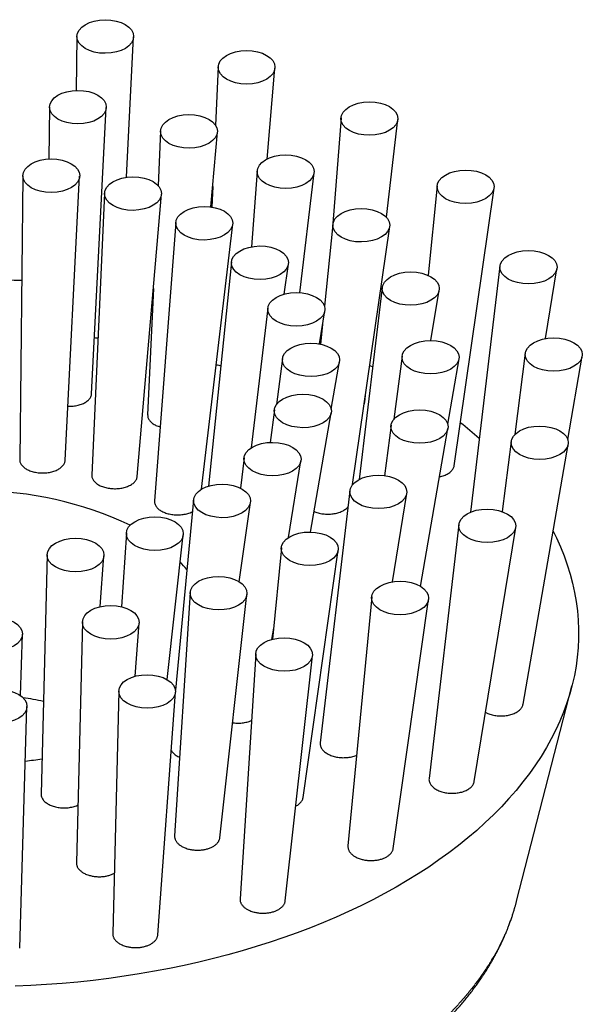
# Model space of a CAD drawing. Header units: millimetres. Extents: x 8 to 1267, y 12 to 1009.
# Tile 71 of 72: x 931 to 964, y 951 to 1009. Entities that reach past the tile are written whole.
import ezdxf

# ---------------------------------------------------------------- set-up
doc = ezdxf.new("R2010")
doc.units = ezdxf.units.MM

msp = doc.modelspace()

# ---------------------------------------------------------------- linework, layer by layer
at = {"color": 7, "linetype": 'Continuous', "lineweight": 30}
for p, q in [((934.139, 1007.585), (934.104, 1004.45)), ((937.022, 999.397), (937.439, 1007.556)), ((942.354, 1005.811), (942.2, 1002.424)), ((945.202, 1000.456), (945.657, 1005.748)), ((932.545, 1003.478), (932.512, 1000.461)), ((934.996, 986.808), (935.846, 1003.449)), ((949.501, 1002.847), (949.032, 996.702)), ((952.14, 997.071), (952.807, 1002.751)), ((939.007, 1002.087), (938.863, 998.919)), ((941.936, 997.672), (942.31, 1002.023)), ((930.995, 999.489), (930.812, 982.966)), ((933.457, 982.933), (934.3, 999.46)), ((944.628, 999.759), (944.291, 995.352)), ((947.113, 992.678), (947.933, 999.662)), ((942.038, 998.864), (941.983, 997.665)), ((955.092, 998.896), (954.562, 993.695)), ((935.753, 998.469), (935.006, 982.07)), ((937.651, 982), (939.061, 998.405)), ((956.081, 982.617), (958.401, 998.77)), ((939.891, 996.759), (938.654, 980.567)), ((941.393, 981.256), (943.202, 996.662)), ((949.025, 996.654), (948.54, 991.896)), ((950.178, 981.521), (952.333, 996.528)), ((943.128, 994.477), (941.8, 981.434)), ((946.19, 992.59), (946.443, 994.35)), ((958.746, 994.226), (957.029, 979.913)), ((961.396, 990.013), (962.057, 994.075)), ((938.59, 992.926), (938.255, 985.574)), ((938.557, 992.54), (938.572, 992.537)), ((951.899, 992.984), (950.559, 981.817)), ((954.732, 989.896), (955.21, 992.833)), ((945.244, 991.777), (944.269, 983.651)), ((948.247, 989.7), (948.561, 991.626)), ((948.432, 990.836), (948.315, 989.687)), ((948.26, 989.776), (948.322, 989.751)), ((960.216, 989.157), (959.604, 984.429)), ((946.095, 988.845), (945.751, 986.185)), ((948.934, 985.917), (949.412, 988.675)), ((953.054, 988.998), (952.579, 985.324)), ((955.71, 985.043), (956.366, 988.829)), ((962.687, 984.138), (963.527, 988.987)), ((951.173, 988.45), (951.344, 988.363)), ((950.878, 986.322), (950.924, 986.715)), ((945.623, 985.877), (945.378, 983.974)), ((947.734, 978.76), (948.938, 985.701)), ((952.412, 984.968), (952.036, 982.039)), ((954.128, 975.596), (955.723, 984.791)), ((959.399, 984.031), (958.875, 979.951)), ((960.088, 968.742), (962.71, 983.854)), ((943.859, 983.077), (943.652, 981.31)), ((946.444, 978.438), (947.172, 982.906)), ((950.017, 981.165), (948.298, 966.497)), ((940.924, 980.632), (939.871, 969.568)), ((952.488, 975.862), (953.325, 980.995)), ((943.58, 975.867), (944.234, 980.482)), ((956.353, 979.198), (954.622, 964.424)), ((957.253, 964.253), (959.661, 979.027)), ((937.018, 978.71), (936.743, 974.413)), ((939.39, 970.176), (940.325, 978.596)), ((946.031, 977.849), (945.524, 972.531)), ((947.296, 963.322), (949.336, 977.7)), ((932.406, 977.441), (932.056, 963.534)), ((935.496, 974.42), (935.711, 977.376)), ((940.725, 975.245), (939.822, 961.094)), ((942.456, 960.982), (944.027, 975.132)), ((951.285, 974.985), (949.906, 960.504)), ((952.536, 960.355), (954.59, 974.835)), ((934.461, 973.531), (934.109, 959.528)), ((937.537, 970.376), (937.762, 973.466)), ((945.479, 972.519), (945.585, 973.166)), ((930.859, 969.245), (930.966, 972.815)), ((944.539, 971.679), (943.629, 957.427)), ((946.259, 957.315), (947.841, 971.566)), ((959.714, 957.29), (962.931, 969.789)), ((936.575, 969.506), (936.22, 955.403)), ((938.849, 955.34), (939.875, 969.441)), ((930.812, 954.564), (931.236, 968.605)), ((959.709, 957.289), (959.71, 957.291))]:
    msp.add_line(p, q, dxfattribs=at)
at = {"color": 7, "linetype": 'Continuous', "lineweight": 30, "flags": 128}
msp.add_lwpolyline([(961.834, 978.806), (962.026, 978.417), (962.262, 977.897), (962.475, 977.373), (962.664, 976.846), (962.829, 976.316), (962.971, 975.784), (963.089, 975.25), (963.183, 974.714), (963.253, 974.177), (963.3, 973.639), (963.322, 973.101), (963.321, 972.562), (963.295, 972.024), (963.246, 971.486), (963.172, 970.949), (963.075, 970.414), (962.954, 969.88), (962.809, 969.348), (962.64, 968.819), (962.448, 968.292), (962.233, 967.769), (961.994, 967.249), (961.733, 966.733), (961.448, 966.221), (961.141, 965.713), (960.811, 965.211), (960.459, 964.714), (960.085, 964.222), (959.689, 963.736), (959.271, 963.257), (958.833, 962.784), (958.373, 962.318), (957.893, 961.859), (957.393, 961.408), (956.873, 960.965), (956.333, 960.53), (955.774, 960.103), (955.196, 959.685), (954.6, 959.276), (953.986, 958.876), (953.354, 958.486), (952.705, 958.106), (952.039, 957.736), (951.357, 957.376), (950.659, 957.027), (949.946, 956.689), (949.218, 956.362), (948.476, 956.046), (947.72, 955.742), (946.951, 955.449), (946.169, 955.169), (945.375, 954.9), (944.569, 954.644), (943.752, 954.4), (942.924, 954.169), (942.086, 953.951), (941.239, 953.746), (940.383, 953.554), (939.519, 953.375), (938.647, 953.209), (937.768, 953.057), (936.882, 952.919), (935.991, 952.794), (935.095, 952.683), (934.193, 952.585), (933.288, 952.502), (932.38, 952.433), (931.468, 952.377), (930.555, 952.336)], dxfattribs=at)
at = {"color": 7, "linetype": 'Continuous', "lineweight": 30}
for centre, radius, start, end in [((928.327, 934.052), 59.387, 87.49085, 89.20293), ((941.01, 965.633), 24.855, 48.3065, 51.626), ((928.321, 960.343), 20.817, 64.6485, 115.0503), ((934.575, 971.791), 7.645, 38.7397, 43.1699), ((928.504, 951.678), 17.621, 77.9224, 81.8363), ((928.453, 986.892), 21.626, 277.1367, 279.7274)]:
    msp.add_arc(centre, radius, start, end, dxfattribs=at)
for centre, major_axis, ratio in [((935.789, 1007.582), (1.651, 0.005), 0.591756), ((944.007, 1005.791), (1.653, 0.009), 0.590246), ((934.196, 1003.475), (1.651, 0.005), 0.591756), ((951.155, 1002.811), (1.656, 0.011), 0.588082), ((940.659, 1002.066), (1.653, 0.009), 0.590246), ((946.282, 999.722), (1.656, 0.011), 0.588082), ((932.648, 999.486), (1.653, 0.005), 0.591756), ((937.407, 998.449), (1.655, 0.009), 0.590246), ((956.748, 998.845), (1.659, 0.01), 0.585854), ((941.548, 996.722), (1.658, 0.011), 0.588082), ((950.681, 996.603), (1.659, 0.01), 0.585854), ((944.787, 994.425), (1.662, 0.01), 0.585854), ((960.404, 994.163), (1.661, 0.006), 0.584152), ((953.556, 992.92), (1.661, 0.006), 0.584152), ((946.904, 991.714), (1.664, 0.006), 0.584152), ((947.755, 988.772), (1.665, 0.001), 0.583415), ((954.712, 988.926), (1.662, 0.001), 0.583415), ((961.873, 989.084), (1.662, 0.001), 0.583415), ((947.282, 985.802), (1.664, -0.005), 0.583828), ((954.069, 984.892), (1.662, -0.005), 0.583828), ((961.057, 983.955), (1.662, -0.005), 0.583828), ((945.517, 983.004), (1.662, -0.009), 0.585288), ((951.673, 981.093), (1.66, -0.009), 0.585288), ((942.581, 980.57), (1.659, -0.011), 0.587421), ((958.009, 979.125), (1.66, -0.009), 0.585288), ((938.673, 978.666), (1.656, -0.01), 0.589668), ((947.685, 977.788), (1.657, -0.011), 0.587421), ((934.059, 977.422), (1.654, -0.006), 0.591419), ((942.377, 975.202), (1.653, -0.01), 0.589668), ((952.939, 974.923), (1.657, -0.011), 0.587421), ((936.112, 973.512), (1.651, -0.006), 0.591419), ((929.317, 972.833), (1.65, -0.001), 0.592188), ((946.191, 971.636), (1.653, -0.01), 0.589668), ((938.226, 969.487), (1.651, -0.006), 0.591419), ((929.586, 968.623), (1.65, -0.001), 0.592188)]:
    msp.add_ellipse(centre, major_axis=major_axis, ratio=ratio, dxfattribs=at)
for points, knots in [([(935.162, 990.068), (935.204, 990.066), (935.274, 990.063), (935.343, 990.066), (935.37, 990.068)], [0, 0, 0, 0, 0.606007, 1, 1, 1, 1]), ([(942.245, 988.507), (942.27, 988.498), (942.338, 988.474), (942.429, 988.451), (942.495, 988.439), (942.513, 988.436)], [0, 0, 0, 0, 0.306004, 0.803762, 1, 1, 1, 1]), ([(933.617, 986.077), (933.646, 986.076), (933.724, 986.073), (933.851, 986.08), (933.996, 986.095), (934.137, 986.119), (934.273, 986.153), (934.401, 986.195), (934.52, 986.245), (934.628, 986.303), (934.725, 986.367), (934.809, 986.437), (934.878, 986.512), (934.933, 986.592), (934.971, 986.675), (934.992, 986.747), (934.993, 986.792), (934.994, 986.808)], [0, 0, 0, 0, 0.0416, 0.111732, 0.182088, 0.252222, 0.322515, 0.393031, 0.463326, 0.533947, 0.604791, 0.675414, 0.746392, 0.817596, 0.888575, 0.959786, 1, 1, 1, 1]), ([(950.853, 986.221), (950.855, 986.225), (950.869, 986.256), (950.877, 986.29), (950.877, 986.32), (950.877, 986.322)], [0, 0, 0, 0, 0.1142649, 0.959598, 1, 1, 1, 1]), ([(938.256, 985.574), (938.256, 985.568), (938.252, 985.534), (938.261, 985.471), (938.284, 985.386), (938.326, 985.303), (938.382, 985.224), (938.453, 985.15), (938.535, 985.082), (938.598, 985.042), (938.63, 985.022)], [0, 0, 0, 0, 0.02829, 0.170288, 0.311828, 0.452875, 0.594375, 0.735418, 0.867709, 1, 1, 1, 1]), ([(938.63, 985.022), (938.665, 985.002), (938.736, 984.963), (938.855, 984.913), (938.941, 984.886), (938.983, 984.872)], [0, 0, 0, 0, 0.33577, 0.6726094, 1, 1, 1, 1]), ([(930.814, 982.966), (930.814, 982.955), (930.811, 982.915), (930.825, 982.847), (930.855, 982.763), (930.902, 982.681), (930.965, 982.602), (931.043, 982.529), (931.133, 982.462), (931.232, 982.402), (931.305, 982.368), (931.342, 982.351)], [0, 0, 0, 0, 0.04641, 0.167515, 0.289007, 0.41011, 0.530896, 0.65207, 0.772853, 0.886427, 1, 1, 1, 1]), ([(931.342, 982.351), (931.382, 982.335), (931.463, 982.302), (931.596, 982.263), (931.734, 982.233), (931.878, 982.211), (932.025, 982.199), (932.173, 982.196), (932.321, 982.203), (932.466, 982.22), (932.607, 982.245), (932.742, 982.279), (932.87, 982.322), (932.988, 982.373), (933.096, 982.432), (933.192, 982.497), (933.275, 982.567), (933.344, 982.644), (933.397, 982.724), (933.434, 982.807), (933.453, 982.877), (933.454, 982.919), (933.454, 982.933)], [0, 0, 0, 0, 0.051079, 0.102321, 0.153399, 0.204481, 0.255725, 0.306806, 0.357857, 0.409071, 0.460123, 0.511295, 0.562628, 0.6138, 0.66521, 0.716782, 0.768193, 0.819861, 0.871694, 0.923362, 0.975198, 1, 1, 1, 1]), ([(955.234, 981.976), (955.259, 981.981), (955.33, 981.995), (955.44, 982.029), (955.564, 982.075), (955.678, 982.13), (955.78, 982.192), (955.87, 982.26), (955.944, 982.335), (956.005, 982.413), (956.048, 982.495), (956.073, 982.564), (956.077, 982.605), (956.079, 982.617)], [0, 0, 0, 0, 0.052568, 0.153158, 0.253429, 0.353968, 0.454828, 0.555366, 0.65583, 0.756617, 0.857079, 0.957156, 1, 1, 1, 1]), ([(935.007, 982.07), (935.007, 982.063), (935.003, 982.026), (935.012, 981.961), (935.037, 981.876), (935.08, 981.793), (935.138, 981.713), (935.21, 981.64), (935.293, 981.572), (935.357, 981.532), (935.389, 981.512)], [0, 0, 0, 0, 0.037357, 0.178046, 0.318284, 0.45802, 0.598204, 0.737936, 0.868968, 1, 1, 1, 1]), ([(935.389, 981.512), (935.425, 981.493), (935.497, 981.453), (935.618, 981.403), (935.747, 981.361), (935.884, 981.327), (936.026, 981.302), (936.172, 981.287), (936.32, 981.281), (936.468, 981.284), (936.615, 981.297), (936.757, 981.319), (936.895, 981.351), (937.026, 981.391), (937.147, 981.439), (937.259, 981.495), (937.36, 981.558), (937.447, 981.628), (937.52, 981.702), (937.578, 981.782), (937.62, 981.864), (937.644, 981.938), (937.648, 981.983), (937.649, 982)], [0, 0, 0, 0, 0.048237, 0.096627, 0.144863, 0.1931, 0.24149, 0.289727, 0.337977, 0.38638, 0.43463, 0.48304, 0.531603, 0.580014, 0.628667, 0.677475, 0.726129, 0.775008, 0.824043, 0.872922, 0.92191, 0.971054, 1, 1, 1, 1]), ([(938.655, 980.566), (938.654, 980.543), (938.651, 980.491), (938.667, 980.411), (938.699, 980.326), (938.747, 980.244), (938.811, 980.166), (938.888, 980.094), (938.975, 980.028), (939.041, 979.99), (939.074, 979.971)], [0, 0, 0, 0, 0.105537, 0.236647, 0.367334, 0.497361, 0.627805, 0.757829, 0.878915, 1, 1, 1, 1]), ([(939.074, 979.971), (939.111, 979.952), (939.186, 979.914), (939.311, 979.866), (939.443, 979.826), (939.582, 979.795), (939.726, 979.773), (939.873, 979.76), (940.022, 979.757), (940.17, 979.764), (940.315, 979.78), (940.457, 979.805), (940.593, 979.839), (940.72, 979.883), (940.809, 979.919), (940.852, 979.943), (940.859, 979.946)], [0, 0, 0, 0, 0.075483, 0.151207, 0.22669, 0.302164, 0.377879, 0.453355, 0.529007, 0.604898, 0.680551, 0.756577, 0.832845, 0.908873, 0.985263, 1, 1, 1, 1]), ([(947.941, 979.954), (947.953, 979.948), (948.004, 979.925), (948.103, 979.892), (948.238, 979.855), (948.379, 979.827), (948.525, 979.809), (948.673, 979.8), (948.821, 979.801), (948.968, 979.811), (949.113, 979.831), (949.252, 979.86), (949.385, 979.898), (949.509, 979.945), (949.623, 980), (949.726, 980.062), (949.815, 980.13), (949.875, 980.186), (949.901, 980.22), (949.907, 980.228)], [0, 0, 0, 0, 0.018623, 0.082552, 0.146278, 0.209992, 0.273908, 0.337623, 0.401571, 0.465722, 0.529672, 0.593932, 0.658396, 0.722657, 0.787092, 0.851732, 0.916167, 0.980558, 1, 1, 1, 1]), ([(957.908, 968.269), (957.91, 968.268), (957.949, 968.245), (958.033, 968.209), (958.16, 968.161), (958.297, 968.123), (958.439, 968.094), (958.585, 968.074), (958.734, 968.064), (958.884, 968.064), (959.032, 968.074), (959.177, 968.093), (959.317, 968.123), (959.45, 968.161), (959.573, 968.208), (959.687, 968.264), (959.789, 968.326), (959.878, 968.395), (959.953, 968.469), (960.014, 968.548), (960.057, 968.631), (960.081, 968.696), (960.086, 968.734), (960.087, 968.742)], [0, 0, 0, 0, 0.003624, 0.055497, 0.107206, 0.158908, 0.210774, 0.262477, 0.314281, 0.36625, 0.418053, 0.469824, 0.521761, 0.573531, 0.625105, 0.676845, 0.728418, 0.779719, 0.831185, 0.882485, 0.933559, 0.984796, 1, 1, 1, 1]), ([(943.199, 967.669), (943.208, 967.667), (943.266, 967.657), (943.375, 967.649), (943.525, 967.644), (943.675, 967.65), (943.822, 967.666), (943.965, 967.692), (944.101, 967.727), (944.211, 967.764), (944.27, 967.791), (944.291, 967.801)], [0, 0, 0, 0, 0.025031, 0.154532, 0.284446, 0.413944, 0.543166, 0.672803, 0.802022, 0.930593, 1, 1, 1, 1]), ([(948.299, 966.496), (948.298, 966.49), (948.291, 966.455), (948.296, 966.39), (948.312, 966.303), (948.347, 966.217), (948.397, 966.133), (948.463, 966.053), (948.543, 965.977), (948.637, 965.907), (948.741, 965.845), (948.853, 965.791), (948.933, 965.761), (948.972, 965.746)], [0, 0, 0, 0, 0.020722, 0.119535, 0.218037, 0.316833, 0.415942, 0.51474, 0.614027, 0.713627, 0.812916, 0.906458, 1, 1, 1, 1]), ([(939.629, 966.061), (939.633, 966.054), (939.649, 966.018), (939.695, 965.957), (939.767, 965.878), (939.855, 965.804), (939.955, 965.737), (940.042, 965.688), (940.098, 965.664), (940.113, 965.658)], [0, 0, 0, 0, 0.0411887, 0.2197925, 0.397836, 0.5767477, 0.7562272, 0.9351398, 1, 1, 1, 1]), ([(948.972, 965.746), (949.017, 965.732), (949.105, 965.703), (949.247, 965.672), (949.393, 965.65), (949.541, 965.637), (949.691, 965.635), (949.84, 965.642), (949.986, 965.66), (950.127, 965.687), (950.261, 965.724), (950.355, 965.756), (950.401, 965.778), (950.408, 965.781)], [0, 0, 0, 0, 0.098148, 0.196609, 0.294757, 0.392915, 0.491387, 0.589543, 0.687477, 0.785725, 0.883656, 0.981092, 1, 1, 1, 1]), ([(954.624, 964.424), (954.622, 964.415), (954.616, 964.378), (954.621, 964.31), (954.639, 964.223), (954.676, 964.137), (954.727, 964.054), (954.794, 963.974), (954.875, 963.9), (954.97, 963.83), (955.075, 963.769), (955.187, 963.715), (955.268, 963.686), (955.308, 963.671)], [0, 0, 0, 0, 0.0296357, 0.1275333, 0.2251227, 0.3230137, 0.4212148, 0.5191083, 0.6174901, 0.7161835, 0.8145671, 0.9072835, 1, 1, 1, 1]), ([(955.308, 963.671), (955.352, 963.657), (955.441, 963.629), (955.583, 963.599), (955.729, 963.577), (955.877, 963.566), (956.027, 963.565), (956.175, 963.573), (956.321, 963.592), (956.461, 963.62), (956.595, 963.657), (956.72, 963.703), (956.835, 963.757), (956.938, 963.819), (957.029, 963.887), (957.106, 963.961), (957.169, 964.04), (957.215, 964.122), (957.243, 964.194), (957.249, 964.238), (957.251, 964.253)], [0, 0, 0, 0, 0.057353, 0.114888, 0.17224, 0.229599, 0.28714, 0.344498, 0.401721, 0.459128, 0.516349, 0.57328, 0.630394, 0.687324, 0.743975, 0.800808, 0.85746, 0.913969, 0.970658, 1, 1, 1, 1]), ([(932.057, 963.534), (932.057, 963.508), (932.058, 963.451), (932.079, 963.365), (932.116, 963.277), (932.17, 963.193), (932.238, 963.112), (932.322, 963.036), (932.419, 962.967), (932.527, 962.905), (932.642, 962.852), (932.725, 962.823), (932.766, 962.809)], [0, 0, 0, 0, 0.0902445, 0.1919958, 0.2941705, 0.39667, 0.4988444, 0.6011563, 0.7037951, 0.8061052, 0.9030529, 1, 1, 1, 1]), ([(946.869, 962.812), (946.89, 962.823), (946.947, 962.853), (947.029, 962.91), (947.113, 962.981), (947.182, 963.059), (947.237, 963.14), (947.274, 963.225), (947.293, 963.286), (947.295, 963.319), (947.295, 963.322)], [0, 0, 0, 0, 0.084053, 0.234082, 0.383709, 0.533813, 0.683442, 0.833193, 0.98342, 1, 1, 1, 1]), ([(932.766, 962.809), (932.81, 962.796), (932.899, 962.769), (933.041, 962.741), (933.187, 962.722), (933.335, 962.713), (933.484, 962.715), (933.631, 962.726), (933.775, 962.747), (933.914, 962.778), (934.045, 962.818), (934.139, 962.853), (934.185, 962.876), (934.193, 962.88)], [0, 0, 0, 0, 0.097814, 0.195938, 0.29375, 0.39158, 0.489723, 0.587551, 0.685077, 0.782915, 0.880441, 0.97784, 1, 1, 1, 1]), ([(939.823, 961.094), (939.822, 961.077), (939.82, 961.039), (939.827, 960.977), (939.844, 960.911), (939.87, 960.845), (939.905, 960.781), (939.948, 960.719), (940.001, 960.659), (940.062, 960.602), (940.13, 960.548), (940.205, 960.498), (940.288, 960.451), (940.385, 960.405), (940.496, 960.361), (940.582, 960.336), (940.625, 960.323)], [0, 0, 0, 0, 0.051879, 0.120539, 0.191173, 0.261808, 0.330805, 0.399803, 0.470793, 0.541782, 0.610981, 0.680179, 0.751389, 0.822599, 0.910792, 1, 1, 1, 1]), ([(940.625, 960.323), (940.659, 960.315), (940.727, 960.298), (940.834, 960.279), (940.943, 960.265), (941.054, 960.257), (941.165, 960.254), (941.276, 960.257), (941.387, 960.265), (941.496, 960.28), (941.601, 960.299), (941.703, 960.324), (941.802, 960.354), (941.896, 960.389), (941.984, 960.428), (942.065, 960.472), (942.142, 960.52), (942.21, 960.572), (942.271, 960.627), (942.324, 960.684), (942.369, 960.745), (942.405, 960.808), (942.432, 960.872), (942.449, 960.93), (942.453, 960.967), (942.455, 960.982)], [0, 0, 0, 0, 0.043647, 0.087294, 0.132204, 0.177114, 0.220763, 0.264412, 0.309338, 0.354264, 0.39775, 0.441235, 0.485992, 0.530749, 0.574105, 0.617461, 0.662076, 0.706691, 0.750067, 0.793443, 0.83807, 0.882697, 0.926233, 0.969768, 1, 1, 1, 1]), ([(949.907, 960.504), (949.906, 960.488), (949.902, 960.451), (949.907, 960.391), (949.921, 960.324), (949.945, 960.259), (949.978, 960.195), (950.019, 960.133), (950.069, 960.073), (950.127, 960.015), (950.193, 959.961), (950.266, 959.91), (950.347, 959.862), (950.441, 959.815), (950.551, 959.769), (950.635, 959.743), (950.677, 959.73)], [0, 0, 0, 0, 0.049668, 0.118441, 0.189193, 0.259945, 0.329062, 0.398178, 0.469284, 0.540389, 0.609833, 0.679277, 0.750729, 0.82218, 0.910587, 1, 1, 1, 1]), ([(950.677, 959.73), (950.711, 959.721), (950.778, 959.703), (950.885, 959.682), (950.994, 959.666), (951.105, 959.656), (951.216, 959.651), (951.327, 959.652), (951.439, 959.658), (951.548, 959.671), (951.655, 959.688), (951.758, 959.711), (951.858, 959.74), (951.954, 959.773), (952.043, 959.811), (952.127, 959.853), (952.205, 959.899), (952.276, 959.95), (952.338, 960.003), (952.393, 960.059), (952.44, 960.119), (952.479, 960.181), (952.508, 960.244), (952.527, 960.302), (952.533, 960.339), (952.535, 960.355)], [0, 0, 0, 0, 0.0436608, 0.0873216, 0.1322468, 0.1771718, 0.2208345, 0.264497, 0.3094376, 0.3543781, 0.3978729, 0.4413675, 0.4861384, 0.5309092, 0.5741923, 0.6174754, 0.6620225, 0.7065697, 0.7497455, 0.7929214, 0.8373495, 0.8817776, 0.9249971, 0.9682167, 1, 1, 1, 1]), ([(934.11, 959.528), (934.11, 959.514), (934.109, 959.478), (934.117, 959.418), (934.135, 959.352), (934.163, 959.286), (934.199, 959.223), (934.245, 959.16), (934.299, 959.1), (934.361, 959.044), (934.43, 958.991), (934.507, 958.941), (934.599, 958.891), (934.705, 958.843), (934.788, 958.815), (934.829, 958.801)], [0, 0, 0, 0, 0.046469, 0.123208, 0.199948, 0.274836, 0.349725, 0.426784, 0.503843, 0.578814, 0.653784, 0.730943, 0.808101, 0.9035, 1, 1, 1, 1]), ([(934.829, 958.801), (934.862, 958.791), (934.928, 958.772), (935.032, 958.749), (935.139, 958.731), (935.249, 958.718), (935.359, 958.711), (935.47, 958.71), (935.581, 958.714), (935.691, 958.724), (935.798, 958.74), (935.903, 958.761), (936.005, 958.787), (936.103, 958.818), (936.194, 958.854), (936.263, 958.885), (936.299, 958.906), (936.308, 958.911)], [0, 0, 0, 0, 0.068896, 0.137792, 0.208683, 0.279574, 0.348473, 0.417371, 0.488284, 0.559196, 0.62789, 0.696584, 0.767279, 0.837974, 0.906594, 0.975213, 1, 1, 1, 1]), ([(896.935, 957.29), (896.942, 957.263), (896.957, 957.207), (896.979, 957.127), (897.001, 957.046), (897.022, 956.969), (897.043, 956.896), (897.063, 956.83), (897.08, 956.773), (897.094, 956.725), (897.108, 956.68), (897.122, 956.635), (897.142, 956.57), (897.17, 956.485), (897.204, 956.381), (897.241, 956.272), (897.28, 956.159), (897.318, 956.054), (897.353, 955.96), (897.382, 955.881), (897.41, 955.81), (897.435, 955.745), (897.459, 955.684), (897.483, 955.623), (897.51, 955.557), (897.539, 955.486), (897.569, 955.413), (897.6, 955.341), (897.634, 955.262), (897.673, 955.172), (897.72, 955.068), (897.77, 954.959), (897.82, 954.851), (897.865, 954.756), (897.904, 954.677), (897.935, 954.615), (897.963, 954.558), (897.988, 954.509), (898.012, 954.461), (898.038, 954.41), (898.068, 954.351), (898.103, 954.286), (898.139, 954.217), (898.176, 954.148), (898.213, 954.08), (898.249, 954.015), (898.283, 953.954), (898.313, 953.9), (898.34, 953.854), (898.362, 953.816), (898.385, 953.775), (898.412, 953.728), (898.447, 953.669), (898.487, 953.602), (898.532, 953.526), (898.584, 953.44), (898.644, 953.343), (898.705, 953.246), (898.762, 953.156), (898.811, 953.08), (898.854, 953.014), (898.895, 952.952), (898.937, 952.89), (898.981, 952.824), (899.04, 952.737), (899.113, 952.632), (899.198, 952.511), (899.281, 952.395), (899.362, 952.285), (899.439, 952.181), (899.516, 952.079), (899.597, 951.973), (899.685, 951.861), (899.776, 951.746), (899.868, 951.631), (899.959, 951.521), (900.047, 951.415), (900.132, 951.314), (900.214, 951.218), (900.299, 951.121), (900.387, 951.021), (900.478, 950.919), (900.571, 950.817), (900.663, 950.717), (900.752, 950.621), (900.84, 950.529), (900.924, 950.441), (901.009, 950.354), (901.095, 950.265), (901.187, 950.173), (901.271, 950.089), (901.348, 950.014), (901.414, 949.949), (901.485, 949.882), (901.558, 949.811), (901.63, 949.743), (901.696, 949.681), (901.753, 949.629), (901.796, 949.589), (901.828, 949.56), (901.852, 949.538), (901.876, 949.516), (901.904, 949.49), (901.936, 949.461), (901.982, 949.42), (902.043, 949.365), (902.12, 949.296), (902.227, 949.202), (902.362, 949.085), (902.526, 948.945), (902.66, 948.833), (902.76, 948.75), (902.82, 948.701), (902.876, 948.655), (902.925, 948.616), (902.966, 948.583), (902.999, 948.556), (903.024, 948.536), (903.043, 948.521), (903.059, 948.508), (903.078, 948.493), (903.108, 948.47), (903.15, 948.437), (903.206, 948.392), (903.273, 948.341), (903.358, 948.275), (903.455, 948.201), (903.567, 948.115), (903.68, 948.031), (903.793, 947.947), (903.906, 947.865), (904.024, 947.78), (904.15, 947.69), (904.285, 947.595), (904.398, 947.516), (904.483, 947.457), (904.534, 947.422), (904.576, 947.394), (904.608, 947.372), (904.632, 947.356), (904.652, 947.342), (904.677, 947.326), (904.712, 947.302), (904.757, 947.272), (904.814, 947.234), (904.881, 947.189), (904.956, 947.14), (905.035, 947.089), (905.114, 947.038), (905.192, 946.987), (905.27, 946.937), (905.429, 946.836), (905.669, 946.687), (905.991, 946.492), (906.232, 946.35), (906.392, 946.258), (906.47, 946.213), (906.546, 946.17), (906.615, 946.131), (906.674, 946.098), (906.717, 946.073), (906.746, 946.057), (906.765, 946.047), (906.78, 946.038), (906.798, 946.028), (906.821, 946.015), (906.856, 945.996), (906.906, 945.969), (906.971, 945.933), (907.049, 945.89), (907.14, 945.841), (907.243, 945.786), (907.359, 945.724), (907.487, 945.657), (907.626, 945.584), (907.772, 945.509), (907.921, 945.434), (908.071, 945.359), (908.222, 945.284), (908.46, 945.167), (908.789, 945.01), (909.239, 944.803), (909.719, 944.59), (910.233, 944.371), (910.695, 944.183), (911.101, 944.023), (911.447, 943.891), (911.787, 943.765), (912.118, 943.646), (912.439, 943.533), (912.75, 943.426), (913.051, 943.326), (913.296, 943.246), (913.487, 943.186), (913.625, 943.142), (913.755, 943.102), (913.872, 943.066), (913.971, 943.035), (914.053, 943.011), (914.117, 942.991), (914.165, 942.977), (914.207, 942.964), (914.255, 942.95), (914.32, 942.931), (914.403, 942.907), (914.504, 942.877), (914.623, 942.843), (914.761, 942.804), (914.918, 942.759), (915.093, 942.711), (915.288, 942.658), (915.484, 942.605), (915.681, 942.554), (915.874, 942.504), (916.079, 942.452), (916.297, 942.398), (916.648, 942.313), (917.128, 942.201), (917.731, 942.069), (918.325, 941.947), (918.91, 941.835), (919.486, 941.732), (920.052, 941.637), (920.627, 941.548), (921.208, 941.464), (921.794, 941.387), (922.368, 941.318), (922.927, 941.257), (923.523, 941.199), (924.159, 941.145), (924.836, 941.095), (925.505, 941.056), (926.167, 941.024), (926.82, 941.002), (927.464, 940.988), (928.046, 940.982), (928.567, 940.982), (929.031, 940.986), (929.5, 940.994), (929.984, 941.007), (930.487, 941.025), (931, 941.049), (931.521, 941.078), (932.05, 941.112), (932.595, 941.154), (933.158, 941.202), (933.718, 941.257), (934.275, 941.317), (934.828, 941.384), (935.394, 941.458), (935.971, 941.54), (936.561, 941.631), (937.162, 941.731), (937.672, 941.823), (938.087, 941.902), (938.4, 941.963), (938.704, 942.025), (938.996, 942.087), (939.276, 942.148), (939.558, 942.211), (939.842, 942.276), (940.125, 942.343), (940.392, 942.408), (940.645, 942.471), (940.885, 942.532), (941.111, 942.591), (941.319, 942.646), (941.511, 942.698), (941.686, 942.747), (941.844, 942.791), (941.983, 942.83), (942.103, 942.865), (942.204, 942.894), (942.293, 942.92), (942.368, 942.943), (942.434, 942.962), (942.49, 942.979), (942.547, 942.996), (942.615, 943.016), (942.702, 943.043), (942.803, 943.074), (942.928, 943.112), (943.074, 943.158), (943.244, 943.212), (943.431, 943.272), (943.636, 943.339), (943.859, 943.413), (944.096, 943.494), (944.346, 943.58), (944.649, 943.688), (944.998, 943.815), (945.386, 943.961), (945.766, 944.109), (946.136, 944.257), (946.495, 944.405), (946.844, 944.554), (947.183, 944.702), (947.5, 944.845), (947.795, 944.981), (948.07, 945.11), (948.337, 945.239), (948.576, 945.357), (948.785, 945.463), (948.962, 945.553), (949.125, 945.638), (949.265, 945.711), (949.382, 945.773), (949.481, 945.826), (949.571, 945.875), (949.654, 945.92), (949.728, 945.961), (949.785, 945.992), (949.824, 946.013), (949.847, 946.026), (949.869, 946.039), (949.895, 946.053), (949.93, 946.073), (949.976, 946.098), (950.032, 946.13), (950.098, 946.167), (950.214, 946.233), (950.374, 946.325), (950.572, 946.441), (950.764, 946.556), (950.949, 946.668), (951.127, 946.778), (951.299, 946.886), (951.468, 946.994), (951.636, 947.102), (951.768, 947.19), (951.863, 947.253), (951.92, 947.291), (951.969, 947.323), (952.004, 947.347), (952.027, 947.363), (952.045, 947.375), (952.066, 947.389), (952.095, 947.409), (952.134, 947.435), (952.181, 947.468), (952.269, 947.529), (952.392, 947.614), (952.549, 947.725), (952.7, 947.834), (952.846, 947.94), (952.978, 948.038), (953.096, 948.127), (953.202, 948.207), (953.297, 948.279), (953.377, 948.341), (953.443, 948.393), (953.498, 948.436), (953.546, 948.474), (953.589, 948.508), (953.632, 948.542), (953.675, 948.577), (953.724, 948.616), (953.778, 948.659), (953.84, 948.71), (953.911, 948.768), (953.987, 948.832), (954.121, 948.943), (954.308, 949.102), (954.491, 949.262), (954.615, 949.373), (954.679, 949.43), (954.732, 949.478), (954.777, 949.519), (954.812, 949.551), (954.843, 949.579), (954.876, 949.61), (954.916, 949.647), (954.965, 949.693), (955.022, 949.746), (955.086, 949.806), (955.169, 949.886), (955.267, 949.98), (955.374, 950.085), (955.481, 950.192), (955.59, 950.301), (955.701, 950.416), (955.812, 950.531), (955.961, 950.69), (956.151, 950.895), (956.366, 951.137), (956.572, 951.378), (956.772, 951.619), (956.972, 951.87), (957.164, 952.119), (957.311, 952.316), (957.421, 952.469), (957.503, 952.585), (957.587, 952.705), (957.657, 952.807), (957.712, 952.889), (957.751, 952.948), (957.788, 953.004), (957.825, 953.06), (957.864, 953.12), (957.915, 953.2), (957.977, 953.297), (958.043, 953.405), (958.105, 953.505), (958.16, 953.597), (958.208, 953.679), (958.249, 953.75), (958.282, 953.805), (958.308, 953.852), (958.333, 953.896), (958.363, 953.949), (958.397, 954.009), (958.43, 954.07), (958.464, 954.131), (958.496, 954.191), (958.529, 954.254), (958.563, 954.317), (958.596, 954.382), (958.628, 954.443), (958.656, 954.499), (958.681, 954.549), (958.711, 954.609), (958.749, 954.684), (958.793, 954.775), (958.839, 954.873), (958.887, 954.975), (958.936, 955.084), (958.986, 955.195), (959.034, 955.306), (959.08, 955.413), (959.122, 955.514), (959.16, 955.608), (959.196, 955.697), (959.231, 955.787), (959.267, 955.883), (959.307, 955.989), (959.349, 956.104), (959.391, 956.222), (959.43, 956.336), (959.466, 956.445), (959.497, 956.539), (959.521, 956.616), (959.539, 956.673), (959.555, 956.726), (959.572, 956.78), (959.59, 956.841), (959.61, 956.91), (959.631, 956.985), (959.653, 957.062), (959.674, 957.14), (959.694, 957.215), (959.707, 957.266), (959.714, 957.29)], [0, 0, 0, 0, 0.001278, 0.002597, 0.00396, 0.00537, 0.00674, 0.007951, 0.008946, 0.009799, 0.010536, 0.011322, 0.012185, 0.013888, 0.015703, 0.017618, 0.019623, 0.021658, 0.023206, 0.0246, 0.025859, 0.027009, 0.028051, 0.029126, 0.030296, 0.03161, 0.03294, 0.034232, 0.035496, 0.03723, 0.039141, 0.041165, 0.043153, 0.0451, 0.046352, 0.047516, 0.048551, 0.049458, 0.050268, 0.051198, 0.052289, 0.053538, 0.054843, 0.056132, 0.057403, 0.058658, 0.059811, 0.060831, 0.061697, 0.062408, 0.063007, 0.063984, 0.065108, 0.066378, 0.067804, 0.069439, 0.071287, 0.073348, 0.075033, 0.076497, 0.077721, 0.078863, 0.080074, 0.081354, 0.082704, 0.085167, 0.087542, 0.089826, 0.092, 0.094046, 0.096009, 0.098118, 0.100405, 0.102767, 0.10508, 0.107342, 0.109507, 0.111544, 0.113509, 0.115447, 0.117533, 0.119703, 0.121833, 0.12392, 0.125948, 0.1279, 0.129741, 0.131564, 0.133447, 0.135394, 0.137501, 0.138835, 0.140239, 0.141711, 0.143252, 0.14481, 0.146175, 0.147323, 0.148255, 0.148811, 0.14925, 0.149714, 0.150271, 0.150921, 0.151663, 0.153017, 0.154593, 0.156258, 0.159316, 0.162484, 0.165763, 0.166958, 0.168134, 0.169179, 0.170083, 0.170846, 0.171469, 0.171927, 0.172259, 0.172492, 0.172828, 0.173311, 0.174119, 0.175155, 0.176419, 0.177752, 0.179767, 0.181687, 0.183792, 0.185769, 0.187695, 0.189746, 0.191931, 0.194249, 0.196689, 0.197719, 0.198586, 0.199291, 0.199834, 0.200214, 0.200463, 0.20087, 0.201453, 0.202214, 0.203152, 0.204291, 0.205584, 0.206887, 0.208183, 0.209469, 0.210748, 0.212018, 0.217221, 0.222302, 0.22734, 0.228544, 0.229745, 0.230945, 0.232064, 0.232959, 0.233626, 0.234066, 0.234292, 0.234481, 0.234753, 0.235109, 0.235549, 0.23636, 0.237357, 0.23854, 0.239909, 0.241463, 0.243204, 0.24511, 0.247197, 0.249391, 0.251583, 0.253772, 0.255958, 0.258142, 0.264132, 0.270102, 0.277182, 0.284232, 0.291253, 0.295938, 0.300566, 0.305042, 0.309364, 0.313532, 0.317546, 0.321406, 0.325112, 0.326914, 0.328677, 0.330363, 0.331839, 0.333093, 0.334109, 0.33491, 0.335501, 0.335922, 0.336501, 0.337307, 0.33834, 0.3396, 0.341088, 0.342804, 0.344746, 0.346916, 0.349313, 0.351937, 0.354159, 0.35652, 0.359022, 0.361664, 0.364443, 0.371784, 0.378976, 0.386017, 0.392909, 0.399651, 0.406244, 0.412688, 0.419603, 0.426337, 0.432891, 0.439265, 0.445458, 0.453207, 0.460851, 0.468392, 0.475828, 0.48316, 0.490388, 0.497513, 0.502735, 0.507899, 0.5131, 0.518524, 0.524178, 0.53006, 0.535816, 0.541777, 0.547941, 0.554309, 0.56088, 0.567032, 0.573352, 0.579841, 0.586498, 0.593324, 0.60032, 0.607484, 0.611227, 0.614961, 0.618567, 0.622038, 0.625375, 0.628579, 0.632183, 0.635601, 0.638833, 0.641879, 0.64484, 0.647601, 0.650163, 0.652524, 0.654685, 0.656647, 0.658408, 0.659847, 0.661117, 0.66222, 0.663154, 0.663952, 0.664665, 0.665261, 0.666114, 0.667224, 0.668534, 0.669941, 0.671931, 0.674085, 0.676405, 0.679074, 0.681933, 0.684981, 0.68822, 0.691648, 0.696811, 0.701975, 0.707047, 0.712028, 0.716917, 0.721715, 0.726422, 0.731038, 0.735023, 0.738938, 0.742783, 0.746547, 0.749339, 0.751943, 0.754358, 0.756584, 0.758169, 0.759643, 0.761004, 0.762254, 0.763392, 0.764397, 0.764827, 0.76518, 0.765461, 0.765834, 0.766375, 0.76707, 0.767927, 0.768946, 0.770127, 0.773271, 0.776381, 0.779407, 0.782349, 0.785207, 0.78798, 0.790662, 0.793499, 0.796224, 0.797264, 0.798242, 0.799058, 0.79971, 0.800009, 0.800257, 0.800592, 0.801083, 0.801729, 0.802531, 0.803488, 0.806231, 0.808808, 0.811587, 0.814143, 0.816475, 0.818582, 0.82047, 0.822172, 0.823693, 0.824821, 0.825825, 0.826704, 0.827459, 0.828199, 0.829063, 0.829899, 0.830901, 0.83207, 0.833406, 0.834889, 0.836403, 0.841007, 0.845709, 0.84715, 0.848413, 0.849491, 0.850384, 0.851092, 0.851613, 0.852263, 0.853088, 0.854087, 0.855259, 0.856606, 0.858019, 0.860466, 0.862726, 0.8648, 0.867337, 0.869762, 0.872125, 0.874644, 0.87978, 0.885064, 0.889679, 0.894584, 0.899869, 0.904854, 0.909467, 0.911648, 0.913923, 0.916284, 0.918697, 0.919897, 0.921039, 0.922122, 0.923157, 0.9243, 0.925599, 0.927792, 0.929866, 0.931783, 0.933543, 0.935104, 0.936443, 0.937561, 0.938258, 0.939084, 0.94007, 0.941214, 0.942473, 0.943528, 0.94464, 0.94581, 0.947036, 0.948191, 0.949427, 0.950434, 0.951288, 0.952194, 0.953743, 0.955465, 0.957207, 0.959099, 0.961079, 0.963141, 0.965184, 0.967103, 0.968936, 0.970642, 0.972155, 0.973722, 0.975411, 0.977285, 0.979377, 0.981531, 0.983521, 0.985385, 0.987263, 0.988359, 0.989359, 0.990254, 0.991159, 0.992255, 0.993546, 0.994941, 0.996381, 0.997702, 0.998907, 1, 1, 1, 1]), ([(943.63, 957.427), (943.629, 957.408), (943.628, 957.367), (943.636, 957.304), (943.653, 957.237), (943.681, 957.172), (943.716, 957.108), (943.761, 957.047), (943.814, 956.987), (943.875, 956.93), (943.944, 956.876), (944.02, 956.827), (944.103, 956.78), (944.201, 956.735), (944.313, 956.691), (944.399, 956.667), (944.442, 956.655)], [0, 0, 0, 0, 0.058675, 0.126848, 0.196981, 0.267115, 0.335621, 0.404128, 0.474613, 0.545098, 0.613798, 0.682498, 0.753195, 0.823892, 0.911442, 1, 1, 1, 1]), ([(944.442, 956.655), (944.476, 956.647), (944.544, 956.63), (944.651, 956.612), (944.76, 956.598), (944.871, 956.591), (944.982, 956.588), (945.092, 956.592), (945.203, 956.601), (945.311, 956.616), (945.416, 956.636), (945.517, 956.661), (945.616, 956.692), (945.709, 956.727), (945.796, 956.767), (945.877, 956.811), (945.952, 956.859), (946.02, 956.911), (946.08, 956.966), (946.132, 957.024), (946.176, 957.085), (946.212, 957.148), (946.237, 957.212), (946.253, 957.267), (946.257, 957.302), (946.258, 957.315)], [0, 0, 0, 0, 0.043844, 0.087688, 0.132802, 0.177915, 0.221761, 0.265608, 0.310737, 0.355866, 0.39955, 0.443234, 0.488195, 0.533155, 0.576714, 0.620272, 0.665094, 0.709917, 0.753499, 0.797081, 0.84192, 0.886759, 0.930503, 0.974247, 1, 1, 1, 1]), ([(936.221, 955.403), (936.221, 955.388), (936.22, 955.349), (936.23, 955.288), (936.249, 955.221), (936.277, 955.156), (936.314, 955.093), (936.36, 955.031), (936.415, 954.971), (936.477, 954.915), (936.547, 954.863), (936.625, 954.813), (936.717, 954.764), (936.823, 954.716), (936.906, 954.689), (936.948, 954.675)], [0, 0, 0, 0, 0.052835, 0.129072, 0.205309, 0.279703, 0.354097, 0.430648, 0.507199, 0.581667, 0.656135, 0.732777, 0.809418, 0.904162, 1, 1, 1, 1]), ([(936.948, 954.675), (936.981, 954.665), (937.047, 954.646), (937.151, 954.624), (937.258, 954.606), (937.368, 954.594), (937.478, 954.588), (937.588, 954.587), (937.699, 954.592), (937.809, 954.602), (937.916, 954.618), (938.02, 954.639), (938.121, 954.666), (938.218, 954.698), (938.31, 954.734), (938.396, 954.775), (938.477, 954.82), (938.551, 954.87), (938.617, 954.922), (938.676, 954.978), (938.728, 955.037), (938.77, 955.099), (938.804, 955.162), (938.829, 955.227), (938.844, 955.286), (938.847, 955.324), (938.848, 955.34)], [0, 0, 0, 0, 0.041658, 0.083315, 0.12618, 0.169044, 0.210703, 0.252363, 0.29524, 0.338116, 0.379654, 0.421193, 0.46394, 0.506688, 0.548184, 0.589681, 0.632377, 0.675073, 0.716673, 0.758272, 0.801068, 0.843864, 0.885665, 0.927465, 0.970468, 1, 1, 1, 1])]:
    msp.add_open_spline(points, degree=3, knots=knots, dxfattribs=at)
at = {"color": 252, "linetype": 'Continuous', "lineweight": 0}
msp.add_open_spline([(896.94, 957.288), (896.959, 957.209), (897.026, 956.936), (897.174, 956.472), (897.38, 955.899), (897.613, 955.345), (897.866, 954.812), (898.137, 954.299), (898.433, 953.79), (898.753, 953.287), (899.098, 952.789), (899.479, 952.282), (899.897, 951.768), (900.355, 951.247), (900.841, 950.735), (901.354, 950.233), (901.894, 949.74), (902.46, 949.257), (903.035, 948.798), (903.616, 948.362), (904.2, 947.948), (904.804, 947.545), (905.428, 947.152), (906.071, 946.77), (906.753, 946.388), (907.474, 946.007), (908.236, 945.629), (909.019, 945.265), (909.82, 944.916), (910.64, 944.582), (911.477, 944.263), (912.307, 943.968), (913.127, 943.696), (913.936, 943.446), (914.757, 943.209), (915.589, 942.986), (916.432, 942.778), (917.31, 942.578), (918.225, 942.388), (919.175, 942.21), (920.135, 942.05), (921.103, 941.908), (922.077, 941.784), (923.058, 941.677), (924.017, 941.592), (924.952, 941.525), (925.863, 941.476), (926.775, 941.442), (927.689, 941.423), (928.603, 941.42), (929.545, 941.433), (930.513, 941.463), (931.507, 941.513), (932.498, 941.581), (933.485, 941.667), (934.466, 941.771), (935.442, 941.894), (936.383, 942.03), (937.291, 942.179), (938.164, 942.338), (939.029, 942.512), (939.885, 942.7), (940.732, 942.903), (941.594, 943.127), (942.469, 943.373), (943.355, 943.642), (944.226, 943.928), (945.081, 944.229), (945.92, 944.547), (946.742, 944.879), (947.523, 945.217), (948.264, 945.559), (948.967, 945.902), (949.654, 946.257), (950.322, 946.624), (950.972, 947.002), (951.623, 947.402), (952.271, 947.826), (952.914, 948.275), (953.533, 948.734), (954.127, 949.205), (954.695, 949.687), (955.238, 950.179), (955.739, 950.667), (956.202, 951.149), (956.628, 951.625), (957.031, 952.107), (957.409, 952.596), (957.764, 953.092), (958.104, 953.608), (958.427, 954.146), (958.73, 954.704), (959.002, 955.268), (959.244, 955.837), (959.455, 956.41), (959.611, 956.894), (959.684, 957.188), (959.709, 957.289)], degree=3, knots=[0, 0, 0, 0, 0.004553, 0.015611, 0.026669, 0.037727, 0.047864, 0.058, 0.068137, 0.078274, 0.08841, 0.098547, 0.109605, 0.120663, 0.131721, 0.142779, 0.153837, 0.164895, 0.175953, 0.186089, 0.196226, 0.206362, 0.216499, 0.226635, 0.236772, 0.24783, 0.258888, 0.269946, 0.281004, 0.292062, 0.30312, 0.314178, 0.324314, 0.334451, 0.344588, 0.354724, 0.364861, 0.374997, 0.386055, 0.397113, 0.408171, 0.419229, 0.430287, 0.441345, 0.452403, 0.46254, 0.472676, 0.482813, 0.492949, 0.503086, 0.513223, 0.524281, 0.535339, 0.546397, 0.557455, 0.568513, 0.579571, 0.590629, 0.600765, 0.610902, 0.621038, 0.631175, 0.641311, 0.651448, 0.662506, 0.673564, 0.684622, 0.69568, 0.706738, 0.717796, 0.728854, 0.73899, 0.749127, 0.759263, 0.7694, 0.779537, 0.789673, 0.800731, 0.811789, 0.822847, 0.833905, 0.844963, 0.856021, 0.867079, 0.877216, 0.887352, 0.897489, 0.907625, 0.917762, 0.927898, 0.938956, 0.950014, 0.961072, 0.97213, 0.983188, 0.994246, 1, 1, 1, 1], dxfattribs=at)

doc.saveas('drawing.dxf')
